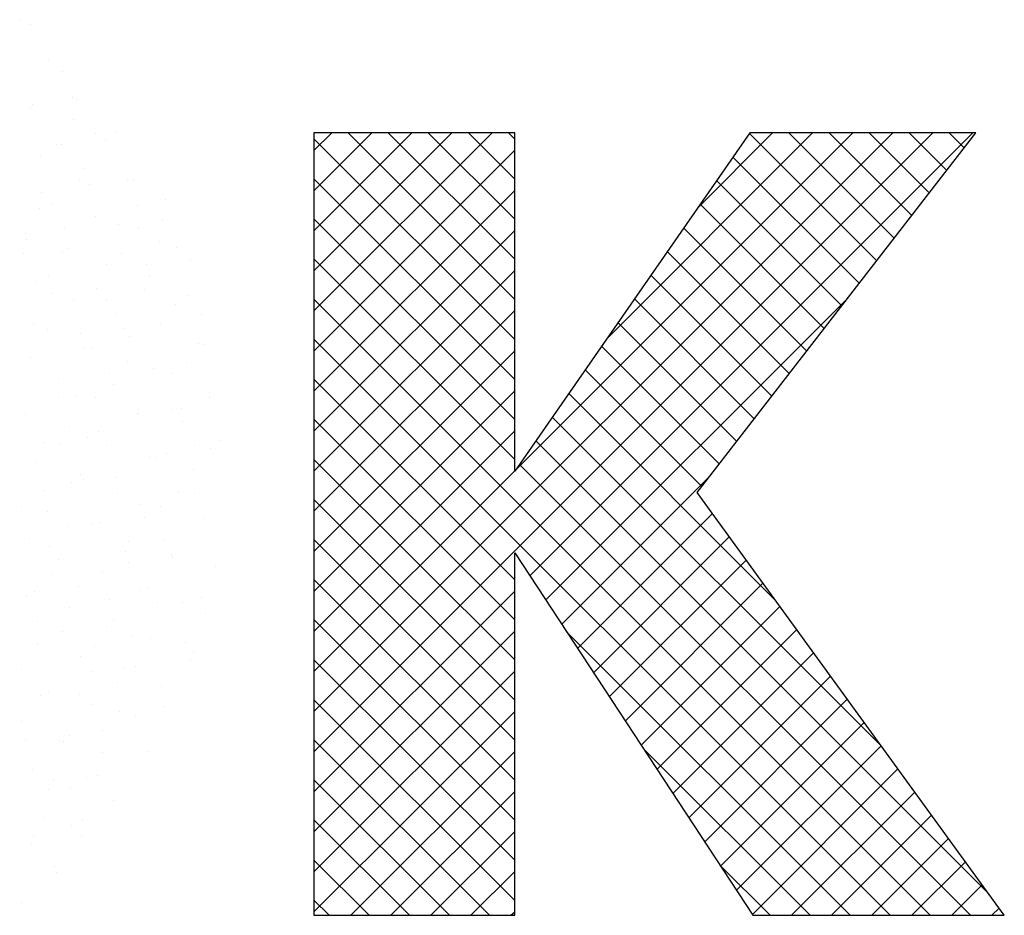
# Model space of a CAD drawing. Extents: x -33748 to 12452, y -14932 to 2888.
# Tile 14 of 194: x -33114 to -32916, y -9711 to -9530. Entities that reach past the tile are written whole.
import ezdxf

# ---------------------------------------------------------------- set-up
doc = ezdxf.new("R2010")
doc.units = 0
doc.header["$LTSCALE"] = 20
doc.layers.get('0').update_dxf_attribs({"color": 15, "linetype": 'CONTINUOUS'})
doc.layers.add('7', color=7, linetype='CONTINUOUS')
doc.layers.add('SANITAIR', color=7, linetype='CONTINUOUS')

# ---------------------------------------------------------------- blocks, each defined once
blk = doc.blocks.new('A$C32F70CB8')
at = {"color": 161}
for p, q in [((241.96, 333.59), (241.96, 333.59)), ((244.05, 332.58), (244.05, 332.58)), ((247.71, 325.52), (247.71, 325.52)), ((250.53, 323.11), (250.53, 323.11)), ((252.53, 317.91), (252.53, 317.91)), ((253.46, 317.44), (253.46, 317.44)), ((252.74, 313.37), (252.74, 313.37)), ((257.15, 310.69), (257.15, 310.69)), ((261.56, 310.97), (261.56, 310.97)), ((249.43, 308.33), (249.43, 308.33)), ((250.33, 308.37), (250.33, 308.37)), ((259.21, 309.37), (259.21, 309.37)), ((263.77, 301.23), (263.77, 301.23)), ((264.95, 301.3), (264.95, 301.3)), ((265.62, 296.01), (265.62, 296.01)), ((271.32, 297.41), (271.32, 297.41)), ((270.7, 293.23), (270.7, 293.23)), ((265.98, 291.49), (265.98, 291.49)), ((270.24, 288.79), (270.24, 288.79)), ((273.53, 287.67), (273.53, 287.67)), ((276.45, 285.16), (276.45, 285.16)), ((273.33, 276.08), (273.33, 276.08)), ((275.74, 277.93), (275.74, 277.93)), ((278.72, 274.12), (278.72, 274.12)), ((270.4, 272.01), (270.4, 272.01)), ((277.95, 268.19), (277.95, 268.19)), ((279.08, 268.01), (279.08, 268.01)), ((275.62, 264.54), (275.62, 264.54)), ((272.61, 262.27), (272.61, 262.27)), ((280.16, 258.45), (280.16, 258.45)), ((280.24, 257.31), (280.24, 257.31)), ((272.53, 254.96), (272.53, 254.96)), ((274.63, 255.1), (274.63, 255.1)), ((274.82, 252.53), (274.82, 252.53)), ((282.37, 248.71), (282.37, 248.71)), ((277.14, 247.74), (277.14, 247.74)), ((280.38, 247.03), (280.38, 247.03)), ((271.51, 246.02), (271.51, 246.02)), ((277.03, 242.79), (277.03, 242.79)), ((274.05, 238.16), (274.05, 238.16)), ((277.26, 237.95), (277.26, 237.95)), ((279.24, 233.05), (279.24, 233.05)), ((270.96, 228.58), (270.96, 228.58)), ((272.63, 225.7), (272.63, 225.7)), ((272.81, 225.04), (272.81, 225.04)), ((281.45, 223.31), (281.45, 223.31)), ((266.14, 218.49), (266.14, 218.49)), ((267.86, 219), (267.86, 219)), ((278.56, 216.97), (278.56, 216.97)), ((269.68, 215.96), (269.68, 215.96)), ((274.84, 215.96), (274.84, 215.96)), ((279.43, 213.9), (279.43, 213.9)), ((264.77, 209.42), (264.77, 209.42)), ((268.35, 208.75), (268.35, 208.75)), ((275.43, 207.89), (275.43, 207.89)), ((277.05, 206.22), (277.05, 206.22)), ((265.24, 203.05), (265.24, 203.05)), ((276.34, 204.32), (276.34, 204.32)), ((270.56, 199.01), (270.56, 199.01)), ((270.99, 194.98), (270.99, 194.98)), ((262.11, 193.97), (262.11, 193.97)), ((265.23, 193.09), (265.23, 193.09)), ((251.92, 189.13), (251.92, 189.13)), ((249.91, 188.28), (249.91, 188.28)), ((250.87, 187.9), (250.87, 187.9)), ((258.61, 185.74), (258.61, 185.74)), ((267.86, 185.9), (267.86, 185.9)), ((257.67, 181.06), (257.67, 181.06)), ((255.48, 180.68), (255.48, 180.68)), ((252.12, 178.54), (252.12, 178.54)), ((260.82, 176), (260.82, 176)), ((246.79, 172.62), (246.79, 172.62)), ((252.39, 171.1), (252.39, 171.1)), ((254.54, 171.98), (254.54, 171.98)), ((254.33, 168.8), (254.33, 168.8)), ((244.35, 167.14), (244.35, 167.14)), ((244.68, 168.74), (244.68, 168.74)), ((249, 162.88), (249, 162.88)), ((249.29, 161.52), (249.29, 161.52)), ((242.39, 155.53), (242.39, 155.53))]:
    blk.add_line(p, q, dxfattribs=at)
at = {"color": 163}
for p, q in [((244.04, 315.9), (244.04, 315.9)), ((244.58, 316.44), (244.58, 316.44)), ((246.25, 306.16), (246.25, 306.16)), ((254.95, 303.62), (254.95, 303.62)), ((254.05, 301.11), (254.05, 301.11)), ((256.08, 300.3), (256.08, 300.3)), ((246.34, 298.75), (246.34, 298.75)), ((248.46, 296.42), (248.46, 296.42)), ((245.88, 295.46), (245.88, 295.46)), ((257.16, 293.88), (257.16, 293.88)), ((261.83, 292.22), (261.83, 292.22)), ((243.13, 290.5), (243.13, 290.5)), ((250.96, 291.53), (250.96, 291.53)), ((243.25, 289.17), (243.25, 289.17)), ((242.76, 286.38), (242.76, 286.38)), ((250.67, 286.68), (250.67, 286.68)), ((251.63, 287.38), (251.63, 287.38)), ((262.53, 286.43), (262.53, 286.43)), ((259.37, 284.14), (259.37, 284.14)), ((267.58, 284.15), (267.58, 284.15)), ((245.34, 280.76), (245.34, 280.76)), ((247.86, 281.95), (247.86, 281.95)), ((268.19, 281.75), (268.19, 281.75)), ((248.51, 278.31), (248.51, 278.31)), ((257.38, 279.31), (257.38, 279.31)), ((267.15, 279.21), (267.15, 279.21)), ((252.88, 276.94), (252.88, 276.94)), ((259.43, 276.85), (259.43, 276.85)), ((261.58, 274.4), (261.58, 274.4)), ((244.77, 272.37), (244.77, 272.37)), ((247.55, 271.02), (247.55, 271.02)), ((254.26, 270.24), (254.26, 270.24)), ((263.13, 271.24), (263.13, 271.24)), ((264.05, 269.63), (264.05, 269.63)), ((255.09, 267.2), (255.09, 267.2)), ((256.34, 267.27), (256.34, 267.27)), ((244.06, 265.39), (244.06, 265.39)), ((263.79, 264.66), (263.79, 264.66)), ((260.01, 262.16), (260.01, 262.16)), ((268.88, 263.17), (268.88, 263.17)), ((249.76, 261.28), (249.76, 261.28)), ((260.96, 260.05), (260.96, 260.05)), ((249.81, 257.32), (249.81, 257.32)), ((253.24, 257.7), (253.24, 257.7)), ((257.3, 257.46), (257.3, 257.46)), ((266, 254.92), (266, 254.92)), ((243.14, 253.93), (243.14, 253.93)), ((265.76, 254.09), (265.76, 254.09)), ((251.97, 251.54), (251.97, 251.54)), ((257.86, 250.47), (257.86, 250.47)), ((246.69, 248.25), (246.69, 248.25)), ((255.56, 249.25), (255.56, 249.25)), ((250.15, 248.12), (250.15, 248.12)), ((259.51, 247.72), (259.51, 247.72)), ((268.21, 245.18), (268.21, 245.18)), ((269.43, 245.38), (269.43, 245.38)), ((245.35, 244.19), (245.35, 244.19)), ((254.18, 241.79), (254.18, 241.79)), ((254.77, 240.89), (254.77, 240.89)), ((261.31, 241.18), (261.31, 241.18)), ((247.06, 238.54), (247.06, 238.54)), ((252.44, 240.17), (252.44, 240.17)), ((261.72, 237.98), (261.72, 237.98)), ((242.24, 235.33), (242.24, 235.33)), ((247.56, 234.45), (247.56, 234.45)), ((266.34, 235.8), (266.34, 235.8)), ((270.42, 235.44), (270.42, 235.44)), ((267.06, 233.11), (267.06, 233.11)), ((251.67, 231.31), (251.67, 231.31)), ((256.39, 232.05), (256.39, 232.05)), ((258.19, 232.1), (258.19, 232.1)), ((243.96, 228.96), (243.96, 228.96)), ((247.99, 227.26), (247.99, 227.26)), ((263.93, 228.24), (263.93, 228.24)), ((249.77, 224.71), (249.77, 224.71)), ((263.24, 226.22), (263.24, 226.22)), ((263.93, 224.03), (263.93, 224.03)), ((248.58, 221.74), (248.58, 221.74)), ((258.6, 222.31), (258.6, 222.31)), ((253.74, 219.19), (253.74, 219.19)), ((243.28, 217.5), (243.28, 217.5)), ((244.86, 218.19), (244.86, 218.19)), ((260.15, 216.64), (260.15, 216.64)), ((251.98, 214.97), (251.98, 214.97)), ((260.81, 212.57), (260.81, 212.57)), ((245.48, 212.16), (245.48, 212.16)), ((259.49, 211.12), (259.49, 211.12)), ((250.61, 210.11), (250.61, 210.11)), ((245.49, 207.76), (245.49, 207.76)), ((257.06, 207.06), (257.06, 207.06)), ((254.19, 205.22), (254.19, 205.22)), ((242.39, 202.58), (242.39, 202.58)), ((263.02, 202.83), (263.02, 202.83)), ((256.36, 202.04), (256.36, 202.04)), ((261.67, 199.84), (261.67, 199.84)), ((246.17, 197.2), (246.17, 197.2)), ((247.7, 198.02), (247.7, 198.02)), ((253.96, 197.48), (253.96, 197.48)), ((256.4, 195.48), (256.4, 195.48)), ((242.37, 192.1), (242.37, 192.1)), ((258.58, 190.26), (258.58, 190.26)), ((243.04, 188.13), (243.04, 188.13)), ((244.58, 182.36), (244.58, 182.36)), ((248.79, 180.05), (248.79, 180.05)), ((247.77, 178.32), (247.77, 178.32))]:
    blk.add_line(p, q, dxfattribs=at)
at = {"color": 170}
for p, q in [((301.3, 274.85), (337.22, 310.76)), ((301.3, 282.93), (329.13, 310.76)), ((301.3, 291.01), (321.05, 310.76)), ((301.3, 299.09), (312.97, 310.76)), ((301.3, 307.18), (304.89, 310.76)), ((301.3, 185.94), (426.12, 310.76)), ((301.3, 194.02), (418.04, 310.76)), ((341.78, 277.18), (308.2, 310.76)), ((341.78, 285.26), (316.28, 310.76)), ((341.78, 293.34), (324.36, 310.76)), ((341.78, 301.43), (332.44, 310.76)), ((341.78, 309.51), (340.53, 310.76)), ((341.89, 242.69), (409.96, 310.76)), ((344.83, 221.38), (434.2, 310.76)), ((360.29, 269.18), (401.87, 310.76)), ((378.69, 295.66), (393.79, 310.76)), ((414.8, 284.98), (389.12, 310.66)), ((418.33, 289.53), (397.1, 310.76)), ((421.85, 294.09), (405.18, 310.76)), ((425.38, 298.64), (413.27, 310.76)), ((428.91, 303.2), (421.35, 310.76)), ((432.44, 307.75), (429.43, 310.76)), ((341.78, 269.1), (301.3, 309.57)), ((301.3, 266.76), (341.78, 307.24)), ((411.27, 280.42), (385.8, 305.89)), ((341.78, 261.02), (301.3, 301.49)), ((407.75, 275.87), (382.49, 301.12)), ((301.3, 258.68), (341.78, 299.15)), ((404.22, 271.31), (379.18, 296.36)), ((341.78, 252.93), (301.3, 293.41)), ((301.3, 250.6), (341.78, 291.07)), ((400.69, 266.76), (375.86, 291.59)), ((397.16, 262.2), (372.55, 286.82)), ((341.78, 244.85), (301.3, 285.32)), ((301.3, 242.52), (341.78, 282.99)), ((393.64, 257.65), (369.24, 282.05)), ((425.6, 152.94), (301.3, 277.24)), ((348.03, 216.51), (408.95, 277.42)), ((390.11, 253.09), (365.92, 277.28)), ((301.3, 234.43), (341.78, 274.91)), ((386.58, 248.54), (362.61, 272.51)), ((417.52, 152.94), (301.3, 269.16)), ((301.3, 226.35), (341.78, 266.82)), ((383.05, 243.98), (359.3, 267.74)), ((379.53, 239.43), (355.98, 262.97)), ((341.78, 220.6), (301.3, 261.08)), ((301.3, 218.27), (341.78, 258.74)), ((394.27, 216.6), (352.67, 258.2)), ((341.78, 212.52), (301.3, 252.99)), ((415.75, 187.04), (349.36, 253.44)), ((301.3, 210.19), (341.78, 250.66)), ((437.22, 157.48), (346.04, 248.67)), ((341.78, 204.44), (301.3, 244.91)), ((301.3, 202.11), (341.78, 242.58)), ((433.69, 152.94), (342.73, 243.9)), ((351.24, 211.63), (381.21, 241.6)), ((341.78, 196.36), (301.3, 236.83)), ((354.45, 206.76), (381.66, 233.96)), ((341.78, 188.28), (301.3, 228.75)), ((357.65, 201.88), (385.06, 229.28)), ((360.86, 197), (388.46, 224.6)), ((341.78, 180.19), (301.3, 220.67)), ((364.07, 192.13), (391.86, 219.92)), ((301.3, 177.86), (341.78, 218.33)), ((367.27, 187.25), (395.26, 215.24)), ((341.78, 172.11), (301.3, 212.58)), ((370.48, 182.38), (398.66, 210.56)), ((301.3, 169.78), (341.78, 210.25)), ((409.44, 152.94), (352.18, 210.2)), ((373.69, 177.5), (402.06, 205.88)), ((341.78, 164.03), (301.3, 204.5)), ((301.3, 161.69), (341.78, 202.17)), ((376.89, 172.63), (405.46, 201.2)), ((341.78, 155.95), (301.3, 196.42)), ((380.1, 167.75), (408.86, 196.52)), ((301.3, 153.61), (341.78, 194.08)), ((383.31, 162.87), (412.27, 191.84)), ((336.7, 152.94), (301.3, 188.34)), ((386.51, 158), (415.67, 187.15)), ((308.71, 152.94), (341.78, 186)), ((401.36, 152.94), (367.71, 186.59)), ((389.72, 153.12), (419.07, 182.47)), ((328.62, 152.94), (301.3, 180.25)), ((316.79, 152.94), (341.78, 177.92)), ((397.62, 152.94), (422.47, 177.79)), ((405.7, 152.94), (425.87, 173.11)), ((320.54, 152.94), (301.3, 172.17)), ((324.88, 152.94), (341.78, 169.84)), ((413.78, 152.94), (429.27, 168.43)), ((312.45, 152.94), (301.3, 164.09)), ((393.28, 152.94), (383.24, 162.98)), ((421.86, 152.94), (432.67, 163.75)), ((332.96, 152.94), (341.78, 161.76)), ((429.95, 152.94), (436.07, 159.07)), ((304.37, 152.94), (301.3, 156.01)), ((341.04, 152.94), (341.78, 153.67)), ((438.03, 152.94), (439.48, 154.39))]:
    blk.add_line(p, q, dxfattribs=at)
at = {"layer": '7', "color": 170, "linetype": 'CONTINUOUS'}
for p, q in [((341.78, 310.76), (301.3, 310.76)), ((301.3, 310.76), (301.3, 152.94)), ((341.78, 242.53), (341.78, 310.76)), ((389.18, 310.76), (341.78, 242.53)), ((378.58, 238.2), (434.76, 310.76)), ((434.76, 310.76), (389.18, 310.76)), ((440.53, 152.94), (378.58, 238.2)), ((341.78, 152.94), (341.78, 226.02)), ((341.78, 226.02), (389.84, 152.94)), ((301.3, 152.94), (341.78, 152.94)), ((389.84, 152.94), (440.53, 152.94))]:
    blk.add_line(p, q, dxfattribs=at)

msp = doc.modelspace()

# ---------------------------------------------------------------- block references
at = {"layer": 'SANITAIR', "color": 1}
msp.add_blockref('A$C32F70CB8', (-33356.19758, -9863.61294), dxfattribs=at)

doc.saveas('drawing.dxf')
